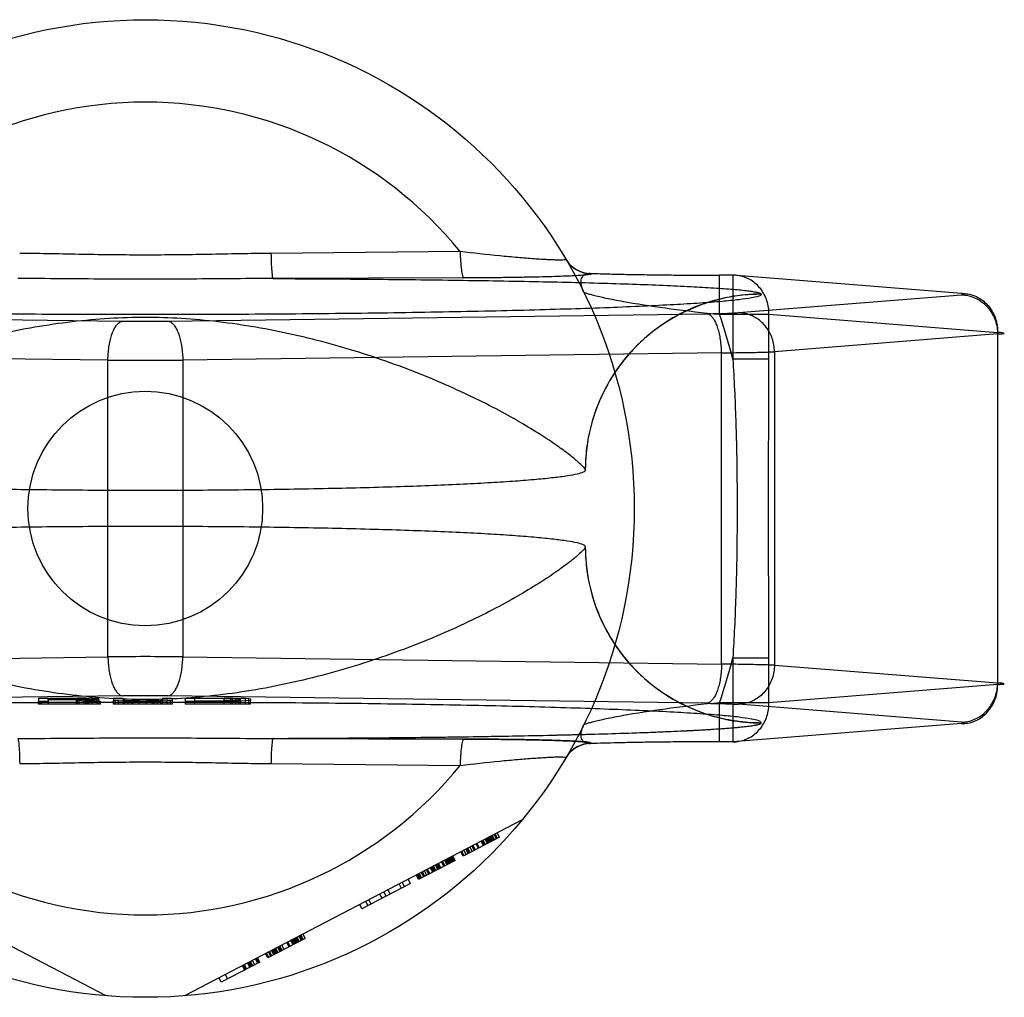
# Model space of a CAD drawing. Header units: millimetres. Extents: x 0 to 297, y 0 to 210.
# Tile 10 of 35: x 106.76 to 108.27, y 85.82 to 87.32. Entities that reach past the tile are written whole.
import ezdxf

# ---------------------------------------------------------------- set-up
doc = ezdxf.new("R2010")
doc.units = ezdxf.units.MM
doc.header["$LTSCALE"] = 16.335
doc.layers.get('0').update_dxf_attribs({"linetype": 'CONTINUOUS'})
doc.layers.add('001-M31079-X02', color=7, linetype='CONTINUOUS')

msp = doc.modelspace()

# ---------------------------------------------------------------- linework, layer by layer
at = {"color": 7, "linetype": 'Continuous'}
msp.add_circle((106.9491, 86.5705), 0.18, dxfattribs=at)
at = {"layer": '001-M31079-X02', "color": 9, "linetype": 'Continuous'}
for p, q in [((107.4321, 86.9648), (107.1419, 86.962)), ((107.6328, 86.9313), (107.6332, 86.9306)), ((107.4376, 86.9243), (107.145, 86.9233)), ((107.8301, 86.8685), (107.8301, 86.9285)), ((107.8504, 86.9285), (107.8301, 86.9285)), ((107.8504, 86.9285), (107.8504, 86.7997)), ((108.2013, 86.9005), (107.8504, 86.9285)), ((107.8589, 86.871), (108.2013, 86.8983)), ((107.8941, 86.8992), (107.8941, 86.8995)), ((106.0881, 86.8694), (106.9147, 86.8581)), ((106.9836, 86.8581), (107.8102, 86.8694)), ((107.8301, 86.8685), (107.9059, 86.8685)), ((107.9059, 86.7997), (107.9059, 86.8685)), ((107.9059, 86.8685), (108.2567, 86.8406)), ((108.2567, 86.8406), (108.2567, 86.3005)), ((108.2567, 86.8383), (107.9143, 86.811)), ((107.9143, 86.811), (107.9143, 86.33)), ((106.8917, 86.7981), (106.0651, 86.8094)), ((106.8917, 86.3429), (106.8917, 86.7981)), ((107.8331, 86.8094), (107.0065, 86.7981)), ((107.0065, 86.7981), (107.0065, 86.3429)), ((107.8331, 86.3316), (107.8331, 86.8094)), ((107.9059, 86.7997), (107.8504, 86.7997)), ((106.0651, 86.3316), (106.8917, 86.3429)), ((107.0065, 86.3429), (107.8331, 86.3316)), ((107.8504, 86.3413), (107.8504, 86.2125)), ((107.8504, 86.3413), (107.9059, 86.3413)), ((107.9059, 86.2725), (107.9059, 86.3413)), ((107.9143, 86.33), (108.2567, 86.3028)), ((108.2567, 86.3005), (107.9059, 86.2725)), ((107.8301, 86.2125), (107.8301, 86.2725)), ((107.9059, 86.2725), (107.8301, 86.2725)), ((107.1419, 86.1791), (107.4321, 86.1763))]:
    msp.add_line(p, q, dxfattribs=at)
at = {"layer": '001-M31079-X02', "color": 6, "linetype": 'Continuous'}
for p, q in [((107.6241, 86.6293), (107.6241, 86.6297)), ((107.6241, 86.5114), (107.6241, 86.5117)), ((106.7853, 86.2705), (106.7853, 86.2745)), ((106.8803, 86.2705), (106.7853, 86.2705)), ((106.8003, 86.2768), (106.8003, 86.279)), ((106.8478, 86.279), (106.8003, 86.279)), ((106.8003, 86.2774), (106.8478, 86.2774)), ((106.8003, 86.2745), (106.8003, 86.2705)), ((106.8428, 86.2768), (106.8428, 86.2705)), ((106.8453, 86.2705), (106.8453, 86.2794)), ((106.8478, 86.2705), (106.8478, 86.279)), ((106.8478, 86.279), (106.8553, 86.2789)), ((106.8553, 86.2775), (106.8478, 86.2774)), ((106.8553, 86.2705), (106.8553, 86.2789)), ((106.8553, 86.2789), (106.8603, 86.2787)), ((106.8603, 86.2777), (106.8553, 86.2775)), ((106.8578, 86.2705), (106.8578, 86.2794)), ((106.8603, 86.2705), (106.8603, 86.2788)), ((106.8603, 86.2787), (106.8628, 86.2783)), ((106.8628, 86.278), (106.8603, 86.2777)), ((106.8628, 86.2705), (106.8628, 86.2783)), ((106.8678, 86.2705), (106.8678, 86.2791)), ((106.8753, 86.2705), (106.8753, 86.2787)), ((106.8778, 86.2705), (106.8778, 86.2779)), ((106.8803, 86.2705), (106.8803, 86.2745)), ((106.9003, 86.2705), (106.9003, 86.2762)), ((106.9903, 86.2705), (106.9003, 86.2705)), ((106.9028, 86.2705), (106.9028, 86.2757)), ((106.9078, 86.2705), (106.9078, 86.2753)), ((106.9153, 86.2705), (106.9153, 86.2762)), ((106.9178, 86.2705), (106.9178, 86.2758)), ((106.9228, 86.2705), (106.9228, 86.2754)), ((106.9278, 86.2705), (106.9278, 86.2748)), ((106.9303, 86.2705), (106.9303, 86.2752)), ((106.9403, 86.2705), (106.9403, 86.2752)), ((106.9503, 86.2705), (106.9503, 86.2752)), ((106.9603, 86.2705), (106.9603, 86.2754)), ((106.9628, 86.2705), (106.9628, 86.2746)), ((106.9678, 86.2705), (106.9678, 86.2755)), ((106.9728, 86.2705), (106.9728, 86.2758)), ((106.9753, 86.2705), (106.9753, 86.2762)), ((106.9828, 86.2705), (106.9828, 86.2753)), ((106.9878, 86.2705), (106.9878, 86.2757)), ((106.9903, 86.2762), (106.9903, 86.2705)), ((107.0103, 86.2745), (107.0103, 86.2705)), ((107.1103, 86.2705), (107.0103, 86.2705)), ((107.0253, 86.2705), (107.0253, 86.2789)), ((107.0703, 86.2789), (107.0253, 86.2789)), ((107.0253, 86.2752), (107.0703, 86.2752)), ((107.0703, 86.2705), (107.0703, 86.2794)), ((107.0703, 86.2789), (107.0803, 86.2788)), ((107.0803, 86.2753), (107.0703, 86.2752)), ((107.0803, 86.2705), (107.0803, 86.2788)), ((107.0803, 86.2788), (107.0878, 86.2786)), ((107.0878, 86.2755), (107.0803, 86.2753)), ((107.0828, 86.2705), (107.0828, 86.2793)), ((107.0878, 86.2705), (107.0878, 86.2787)), ((107.0878, 86.2786), (107.0928, 86.2782)), ((107.0928, 86.2758), (107.0878, 86.2755)), ((107.0928, 86.2705), (107.0928, 86.2792)), ((107.0928, 86.2782), (107.0953, 86.2778)), ((107.0953, 86.2762), (107.0928, 86.2758)), ((107.0953, 86.2705), (107.0953, 86.2778)), ((107.1028, 86.2705), (107.1028, 86.2788)), ((107.1078, 86.2705), (107.1078, 86.2783)), ((107.1103, 86.2705), (107.1103, 86.2762)), ((106.8891, 85.8229), (106.3712, 86.0926)), ((107.5271, 86.0926), (107.0091, 85.8229)), ((107.4879, 86.0637), (107.4844, 86.0704)), ((107.4895, 86.0645), (107.486, 86.0712)), ((107.4926, 86.0661), (107.4891, 86.0728)), ((107.4926, 86.0661), (107.4367, 86.037)), ((107.46, 86.0492), (107.4565, 86.0558)), ((107.4615, 86.05), (107.4581, 86.0566)), ((107.4677, 86.0532), (107.4643, 86.0599)), ((107.4693, 86.054), (107.4658, 86.0607)), ((107.4708, 86.0548), (107.4674, 86.0615)), ((107.4739, 86.0564), (107.4705, 86.0631)), ((107.4755, 86.0572), (107.472, 86.0639)), ((107.477, 86.058), (107.4736, 86.0647)), ((107.4786, 86.0589), (107.4751, 86.0655)), ((107.4801, 86.0597), (107.4767, 86.0663)), ((107.4817, 86.0605), (107.4782, 86.0671)), ((107.4832, 86.0613), (107.4798, 86.0679)), ((107.4813, 86.0687), (107.4848, 86.0621)), ((107.4367, 86.037), (107.4332, 86.0437)), ((107.4382, 86.0378), (107.4348, 86.0445)), ((107.4413, 86.0395), (107.4379, 86.0461)), ((107.4444, 86.0411), (107.441, 86.0477)), ((107.446, 86.0419), (107.4425, 86.0485)), ((107.4475, 86.0427), (107.4441, 86.0493)), ((107.4507, 86.0443), (107.4472, 86.051)), ((107.4538, 86.0459), (107.4503, 86.0526)), ((107.4553, 86.0467), (107.4518, 86.0534)), ((107.4243, 86.0306), (107.3684, 86.0015)), ((107.401, 86.0185), (107.3975, 86.0251)), ((107.4025, 86.0193), (107.3991, 86.0259)), ((107.4072, 86.0217), (107.4037, 86.0283)), ((107.4087, 86.0225), (107.4053, 86.0291)), ((107.4118, 86.0241), (107.4084, 86.0308)), ((107.4134, 86.0249), (107.4099, 86.0316)), ((107.4149, 86.0257), (107.4115, 86.0324)), ((107.4165, 86.0265), (107.413, 86.0332)), ((107.4181, 86.0273), (107.4146, 86.034)), ((107.4196, 86.0282), (107.4161, 86.0348)), ((107.4212, 86.029), (107.4177, 86.0356)), ((107.4192, 86.0364), (107.4227, 86.0298)), ((107.4243, 86.0306), (107.4208, 86.0372)), ((107.3715, 86.0031), (107.368, 86.0098)), ((107.373, 86.0039), (107.3696, 86.0106)), ((107.3761, 86.0055), (107.3727, 86.0122)), ((107.3777, 86.0063), (107.3742, 86.013)), ((107.3808, 86.0079), (107.3773, 86.0146)), ((107.3839, 86.0096), (107.3804, 86.0162)), ((107.3855, 86.0104), (107.382, 86.017)), ((107.3901, 86.0128), (107.3867, 86.0194)), ((107.3917, 86.0136), (107.3882, 86.0203)), ((107.3932, 86.0144), (107.3898, 86.0211)), ((107.3948, 86.0152), (107.3913, 86.0219)), ((107.3979, 86.0168), (107.3944, 86.0235)), ((107.3994, 86.0176), (107.396, 86.0243)), ((107.356, 85.995), (107.2815, 85.9562)), ((107.3432, 85.9968), (107.3467, 85.9902)), ((107.356, 85.995), (107.3525, 86.0017)), ((107.3684, 86.0015), (107.3649, 86.0081)), ((107.3699, 86.0023), (107.3665, 86.0089)), ((107.3187, 85.9756), (107.3152, 85.9823)), ((107.3249, 85.9789), (107.3215, 85.9855)), ((107.342, 85.9877), (107.3385, 85.9944)), ((107.2908, 85.9611), (107.2873, 85.9677)), ((107.2954, 85.9635), (107.292, 85.9702)), ((107.3125, 85.9724), (107.309, 85.979)), ((107.2815, 85.9562), (107.278, 85.9629)), ((107.1945, 85.911), (107.1371, 85.8811)), ((107.1697, 85.8981), (107.1662, 85.9047)), ((107.1712, 85.8989), (107.1678, 85.9055)), ((107.1759, 85.9013), (107.1724, 85.9079)), ((107.1775, 85.9021), (107.174, 85.9087)), ((107.179, 85.9029), (107.1755, 85.9096)), ((107.1806, 85.9037), (107.1771, 85.9104)), ((107.1821, 85.9045), (107.1786, 85.9112)), ((107.1837, 85.9053), (107.1802, 85.912)), ((107.1852, 85.9061), (107.1818, 85.9128)), ((107.1883, 85.9077), (107.1849, 85.9144)), ((107.1864, 85.9152), (107.1899, 85.9086)), ((107.1914, 85.9094), (107.188, 85.916)), ((107.1945, 85.911), (107.1911, 85.9176)), ((107.1418, 85.8835), (107.1383, 85.8902)), ((107.1433, 85.8843), (107.1398, 85.891)), ((107.1464, 85.8859), (107.1429, 85.8926)), ((107.148, 85.8867), (107.1445, 85.8934)), ((107.1495, 85.8875), (107.146, 85.8942)), ((107.1511, 85.8884), (107.1476, 85.895)), ((107.1526, 85.8892), (107.1492, 85.8958)), ((107.1557, 85.8908), (107.1523, 85.8974)), ((107.1573, 85.8916), (107.1538, 85.8982)), ((107.1588, 85.8924), (107.1554, 85.899)), ((107.1619, 85.894), (107.1585, 85.9007)), ((107.1247, 85.8746), (107.0657, 85.8439)), ((107.1107, 85.8673), (107.1072, 85.874)), ((107.1123, 85.8682), (107.1088, 85.8748)), ((107.1138, 85.869), (107.1103, 85.8756)), ((107.1169, 85.8706), (107.1135, 85.8772)), ((107.1216, 85.873), (107.1181, 85.8797)), ((107.1231, 85.8738), (107.1197, 85.8805)), ((107.1247, 85.8746), (107.1212, 85.8813)), ((107.1371, 85.8811), (107.1336, 85.8877)), ((107.1386, 85.8819), (107.1352, 85.8885)), ((107.0979, 85.8692), (107.1014, 85.8625)), ((107.1029, 85.8633), (107.0995, 85.87)), ((107.1045, 85.8641), (107.101, 85.8708)), ((107.1092, 85.8665), (107.1057, 85.8732)), ((107.0657, 85.8439), (107.0622, 85.8506)), ((107.0715, 85.8554), (107.075, 85.8488))]:
    msp.add_line(p, q, dxfattribs=at)
at = {"layer": '001-M31079-X02', "color": 7, "linetype": 'Continuous'}
for p, q in [((106.9147, 86.283), (106.0881, 86.2717)), ((107.8102, 86.2717), (106.9836, 86.283)), ((106.7853, 86.2795), (106.7853, 86.2745)), ((106.7853, 86.2795), (106.8453, 86.2795)), ((106.8003, 86.2745), (106.7853, 86.2745)), ((106.8003, 86.2768), (106.8003, 86.2745)), ((106.8428, 86.2768), (106.8003, 86.2768)), ((106.8428, 86.2768), (106.8628, 86.2745)), ((106.8578, 86.2794), (106.8453, 86.2795)), ((106.8453, 86.2794), (106.8578, 86.2794)), ((106.8678, 86.2791), (106.8578, 86.2794)), ((106.8578, 86.277), (106.8678, 86.2772)), ((106.8678, 86.2771), (106.8578, 86.2771)), ((106.8803, 86.2745), (106.8578, 86.277)), ((106.8803, 86.2745), (106.8628, 86.2745)), ((106.8753, 86.2787), (106.8678, 86.2791)), ((106.8753, 86.2776), (106.8678, 86.2772)), ((106.8778, 86.2783), (106.8753, 86.2787)), ((106.8778, 86.2779), (106.8753, 86.2776)), ((106.8778, 86.2783), (106.8778, 86.2779)), ((106.9003, 86.2795), (106.9003, 86.2762)), ((106.9003, 86.2795), (106.9153, 86.2795)), ((106.9003, 86.2762), (106.9028, 86.2757)), ((106.9078, 86.2753), (106.9028, 86.2757)), ((106.9178, 86.2749), (106.9078, 86.2753)), ((106.9153, 86.2795), (106.9153, 86.2762)), ((106.9178, 86.2758), (106.9153, 86.2762)), ((106.9228, 86.2755), (106.9178, 86.2758)), ((106.9178, 86.2749), (106.9278, 86.2747)), ((106.9278, 86.2748), (106.9178, 86.2748)), ((106.9303, 86.2753), (106.9228, 86.2755)), ((106.9228, 86.2754), (106.9303, 86.2754)), ((106.9278, 86.2747), (106.9403, 86.2745)), ((106.9403, 86.2746), (106.9278, 86.2746)), ((106.9403, 86.2752), (106.9303, 86.2753)), ((106.9303, 86.2752), (106.9403, 86.2752)), ((106.9403, 86.2752), (106.9503, 86.2752)), ((106.9503, 86.2745), (106.9403, 86.2745)), ((106.9603, 86.2753), (106.9503, 86.2752)), ((106.9503, 86.2752), (106.9603, 86.2752)), ((106.9503, 86.2745), (106.9628, 86.2747)), ((106.9628, 86.2746), (106.9503, 86.2746)), ((106.9678, 86.2755), (106.9603, 86.2753)), ((106.9603, 86.2754), (106.9678, 86.2754)), ((106.9628, 86.2747), (106.9728, 86.2749)), ((106.9728, 86.2748), (106.9628, 86.2748)), ((106.9728, 86.2758), (106.9678, 86.2755)), ((106.9753, 86.2762), (106.9728, 86.2758)), ((106.9828, 86.2753), (106.9728, 86.2749)), ((106.9753, 86.2795), (106.9753, 86.2762)), ((106.9753, 86.2795), (106.9903, 86.2795)), ((106.9878, 86.2757), (106.9828, 86.2753)), ((106.9878, 86.2757), (106.9903, 86.2762)), ((106.9903, 86.2795), (106.9903, 86.2762)), ((107.0103, 86.2795), (107.0103, 86.2745)), ((107.0103, 86.2795), (107.0703, 86.2795)), ((107.0703, 86.2745), (107.0103, 86.2745)), ((107.0828, 86.2794), (107.0703, 86.2795)), ((107.0703, 86.2794), (107.0828, 86.2794)), ((107.0703, 86.2745), (107.0828, 86.2747)), ((107.0828, 86.2746), (107.0703, 86.2746)), ((107.0928, 86.2792), (107.0828, 86.2794)), ((107.0828, 86.2793), (107.0928, 86.2793)), ((107.0828, 86.2747), (107.0928, 86.2749)), ((107.0928, 86.2748), (107.0828, 86.2748)), ((107.1028, 86.2788), (107.0928, 86.2792)), ((107.1028, 86.2753), (107.0928, 86.2749)), ((107.1078, 86.2783), (107.1028, 86.2788)), ((107.1078, 86.2757), (107.1028, 86.2753)), ((107.1103, 86.2778), (107.1078, 86.2783)), ((107.1078, 86.2757), (107.1103, 86.2762)), ((107.1103, 86.2778), (107.1103, 86.2762)), ((108.2013, 86.2428), (107.8589, 86.2701)), ((108.2013, 86.2405), (107.8504, 86.2126)), ((107.8941, 86.2415), (107.8941, 86.2419)), ((107.8941, 86.2415), (107.8941, 86.2419)), ((107.145, 86.2178), (107.4376, 86.2168)), ((107.4376, 86.2168), (107.145, 86.2178)), ((107.6332, 86.2104), (107.633, 86.2098)), ((107.8504, 86.2126), (107.8301, 86.2126))]:
    msp.add_line(p, q, dxfattribs=at)
at = {"layer": '001-M31079-X02', "color": 9, "linetype": 'Continuous'}
msp.add_circle((106.9491, 86.5705), 0.75, dxfattribs=at)
for centre, radius, start, end in [((106.9491, 86.5705), 0.6235, 39.2269, 140.7731), ((107.6328, 86.9762), 0.045, 210.6953, 270.0461), ((107.6332, 86.9756), 0.045, 210.6418, 270.05), ((106.9491, 89.4775), 2.6197, 269.2467, 270.7533), ((106.9491, 86.5705), 0.93, 14.2686, 18.6881), ((106.9491, 94.0855), 7.2876, 269.54869, 270.45131), ((106.9491, 79.0556), 7.2876, 89.54869, 90.45131), ((106.9491, 86.5705), 0.93, 341.3119, 345.7314), ((107.6328, 86.1648), 0.045, 89.9539, 149.3056), ((107.6332, 86.1655), 0.045, 89.95, 149.359), ((106.9491, 86.5705), 0.6235, 219.2269, 320.7731)]:
    msp.add_arc(centre, radius, start, end, dxfattribs=at)
at = {"layer": '001-M31079-X02', "color": 7, "linetype": 'Continuous'}
for centre, radius, start, end in [((106.9491, 83.6602), 2.623, 89.2476, 90.7523), ((106.9491, 83.6635), 2.6197, 89.2467, 90.7533)]:
    msp.add_arc(centre, radius, start, end, dxfattribs=at)
at = {"layer": '001-M31079-X02', "color": 9, "linetype": 'Continuous'}
for points, knots in [([(107.1419, 86.962), (107.1097, 86.9617), (107.0455, 86.9602), (106.9491, 86.959), (106.8528, 86.9602), (106.7885, 86.9617), (106.7564, 86.962)], [0, 0, 0, 0, 0.250402, 0.5, 0.749597, 1, 1, 1, 1]), ([(107.1419, 86.962), (107.142, 86.9572), (107.1422, 86.9481), (107.1427, 86.9375), (107.1434, 86.9304), (107.1438, 86.9268), (107.1443, 86.9246), (107.1447, 86.9234), (107.145, 86.9233)], [0, 0, 0, 0, 0.368465, 0.696111, 0.822296, 0.915751, 0.973941, 1, 1, 1, 1]), ([(107.5945, 86.9527), (107.5946, 86.9525), (107.5932, 86.9518), (107.5913, 86.9519), (107.587, 86.9516), (107.5816, 86.9517), (107.5744, 86.9519), (107.5659, 86.9523), (107.556, 86.9528), (107.5408, 86.9538), (107.5196, 86.9555), (107.4818, 86.9591), (107.4523, 86.9623), (107.4321, 86.9648)], [0, 0, 0, 0, 0.004516, 0.01864, 0.043144, 0.077653, 0.1216, 0.174235, 0.234742, 0.302251, 0.454816, 0.625429, 1, 1, 1, 1]), ([(107.4321, 86.9648), (107.4322, 86.9598), (107.4325, 86.9503), (107.4336, 86.9379), (107.435, 86.9295), (107.4363, 86.9255), (107.4371, 86.9244), (107.4376, 86.9243)], [0, 0, 0, 0, 0.362878, 0.688732, 0.9087, 0.968755, 1, 1, 1, 1]), ([(107.6214, 86.903), (107.6199, 86.9062), (107.6176, 86.9122), (107.6173, 86.921), (107.6202, 86.9279), (107.6261, 86.9315), (107.6306, 86.9315), (107.6328, 86.9313)], [0, 0, 0, 0, 0.27099, 0.493102, 0.667777, 0.824098, 1, 1, 1, 1]), ([(107.6328, 86.9313), (107.6403, 86.931), (107.6561, 86.9305), (107.6811, 86.9299), (107.7084, 86.9294), (107.7375, 86.929), (107.7678, 86.9287), (107.7988, 86.9285), (107.8197, 86.9285), (107.8301, 86.9285)], [0, 0, 0, 0, 0.11337, 0.240887, 0.380096, 0.528444, 0.683089, 0.841296, 1, 1, 1, 1]), ([(107.145, 86.9233), (107.1005, 86.9233), (107.0144, 86.9223), (106.8838, 86.9223), (106.7978, 86.9233), (106.7533, 86.9233)], [0, 0, 0, 0, 0.341257, 0.658748, 1, 1, 1, 1]), ([(107.145, 86.9233), (107.1903, 86.9231), (107.2797, 86.9226), (107.4108, 86.9212), (107.5344, 86.9192), (107.6311, 86.917), (107.7015, 86.9147), (107.7477, 86.913), (107.7886, 86.911), (107.8235, 86.909), (107.8486, 86.9072), (107.8652, 86.9056), (107.8749, 86.9044), (107.8826, 86.9033), (107.8884, 86.9021), (107.8919, 86.9011), (107.8939, 86.9001), (107.8941, 86.8995)], [0, 0, 0, 0, 0.181178, 0.357361, 0.524058, 0.675648, 0.743807, 0.805747, 0.8606, 0.907512, 0.945637, 0.961149, 0.97416, 0.984582, 0.992353, 0.997444, 1, 1, 1, 1]), ([(107.6332, 86.9306), (107.6341, 86.9293), (107.6266, 86.9294), (107.6219, 86.9283), (107.6117, 86.9278), (107.6001, 86.9271), (107.5851, 86.9266), (107.5675, 86.926), (107.5471, 86.9255), (107.5237, 86.9251), (107.4975, 86.9247), (107.4685, 86.9244), (107.4482, 86.9243), (107.4376, 86.9243)], [0, 0, 0, 0, 0.02457, 0.057729, 0.104982, 0.166344, 0.241951, 0.331914, 0.436318, 0.555329, 0.689105, 0.837622, 1, 1, 1, 1]), ([(107.9059, 86.8685), (107.9059, 86.872), (107.9054, 86.879), (107.903, 86.8892), (107.899, 86.8988), (107.8934, 86.9075), (107.8865, 86.9149), (107.8786, 86.9209), (107.8697, 86.9254), (107.8602, 86.928), (107.8537, 86.9285), (107.8504, 86.9285)], [0, 0, 0, 0, 0.115548, 0.230792, 0.344911, 0.457252, 0.568031, 0.677491, 0.785649, 0.893024, 1, 1, 1, 1]), ([(107.6214, 86.903), (107.6217, 86.9025), (107.6238, 86.9017), (107.6274, 86.9002), (107.6335, 86.8986), (107.6414, 86.8966), (107.6511, 86.8944), (107.6671, 86.8911), (107.7019, 86.8847), (107.7579, 86.8763), (107.8051, 86.871), (107.8301, 86.8685)], [0, 0, 0, 0, 0.009066, 0.028397, 0.057799, 0.096568, 0.143882, 0.198874, 0.328449, 0.644516, 1, 1, 1, 1]), ([(107.8941, 86.8992), (107.8942, 86.8976), (107.8871, 86.8953), (107.8772, 86.8931), (107.8574, 86.8904), (107.8316, 86.8879), (107.7982, 86.8854), (107.7582, 86.883), (107.7115, 86.8807), (107.6588, 86.8785), (107.6003, 86.8765), (107.5366, 86.8747), (107.4682, 86.8731), (107.3956, 86.8716), (107.3195, 86.8704), (107.2403, 86.8695), (107.1588, 86.8687), (107.0756, 86.8682), (106.9914, 86.868), (106.9069, 86.868), (106.8227, 86.8682), (106.7395, 86.8687), (106.658, 86.8695), (106.5788, 86.8704), (106.5026, 86.8716), (106.43, 86.8731), (106.3616, 86.8747), (106.2979, 86.8765), (106.2395, 86.8785), (106.1867, 86.8807), (106.1401, 86.883), (106.1001, 86.8854), (106.0667, 86.8879), (106.0409, 86.8904), (106.0211, 86.8931), (106.0111, 86.8953), (106.0041, 86.8976), (106.0041, 86.8992)], [0, 0, 0, 0, 0.002493, 0.008682, 0.018754, 0.032668, 0.050325, 0.07159, 0.096294, 0.12424, 0.155205, 0.188938, 0.22517, 0.263609, 0.303947, 0.345858, 0.389007, 0.433046, 0.477624, 0.52238, 0.566958, 0.610997, 0.654146, 0.696057, 0.736395, 0.774834, 0.811065, 0.844799, 0.875763, 0.903709, 0.928414, 0.949678, 0.967336, 0.981249, 0.991321, 0.99751, 1, 1, 1, 1]), ([(107.8941, 86.8995), (107.8777, 86.8995), (107.844, 86.8964), (107.7939, 86.8821), (107.7455, 86.8572), (107.7023, 86.8223), (107.6671, 86.7792), (107.6419, 86.7307), (107.6273, 86.6803), (107.6241, 86.6462), (107.6241, 86.6297)], [0, 0, 0, 0, 0.115883, 0.238876, 0.367183, 0.498434, 0.629909, 0.758865, 0.88286, 1, 1, 1, 1]), ([(107.8941, 86.8992), (107.8834, 86.8992), (107.8617, 86.8979), (107.8298, 86.8921), (107.7993, 86.8826), (107.7703, 86.8698), (107.743, 86.8537), (107.7175, 86.8343), (107.6943, 86.8118), (107.6736, 86.7863), (107.6561, 86.7583), (107.642, 86.728), (107.6317, 86.696), (107.6254, 86.6629), (107.6241, 86.6404), (107.6241, 86.6293)], [0, 0, 0, 0, 0.0763, 0.153503, 0.228562, 0.30215, 0.377279, 0.452453, 0.528555, 0.605385, 0.683975, 0.761952, 0.841026, 0.921748, 1, 1, 1, 1]), ([(108.2013, 86.9005), (108.2045, 86.9006), (108.211, 86.9), (108.2205, 86.8974), (108.2294, 86.893), (108.2374, 86.887), (108.2443, 86.8795), (108.2498, 86.8709), (108.2538, 86.8613), (108.2563, 86.8511), (108.2567, 86.8441), (108.2567, 86.8406)], [0, 0, 0, 0, 0.107071, 0.214436, 0.322617, 0.432029, 0.542926, 0.655374, 0.769251, 0.884267, 1, 1, 1, 1]), ([(108.2013, 86.8983), (108.2027, 86.8984), (108.2085, 86.8981), (108.2028, 86.9004), (108.2013, 86.9005)], [0, 0, 0, 0, 0.480825, 1, 1, 1, 1]), ([(108.2013, 86.8983), (108.2045, 86.8982), (108.2109, 86.8975), (108.2202, 86.8947), (108.229, 86.8902), (108.2369, 86.8841), (108.2437, 86.8767), (108.2493, 86.8682), (108.2534, 86.8587), (108.256, 86.8487), (108.2567, 86.8417), (108.2567, 86.8383)], [0, 0, 0, 0, 0.106484, 0.213746, 0.322191, 0.432075, 0.543475, 0.656289, 0.770256, 0.884983, 1, 1, 1, 1]), ([(107.8102, 86.8694), (107.8143, 86.8694), (107.8223, 86.8696), (107.8337, 86.8698), (107.8436, 86.8701), (107.8519, 86.8705), (107.8568, 86.8708), (107.8589, 86.871)], [0, 0, 0, 0, 0.25668, 0.492149, 0.698248, 0.869187, 1, 1, 1, 1]), ([(107.9143, 86.811), (107.9143, 86.8144), (107.9137, 86.8213), (107.9111, 86.8312), (107.9072, 86.8404), (107.9018, 86.8488), (107.8951, 86.8563), (107.8872, 86.8625), (107.8784, 86.8672), (107.8688, 86.8702), (107.8622, 86.8709), (107.8589, 86.871)], [0, 0, 0, 0, 0.114278, 0.227862, 0.337251, 0.447769, 0.558103, 0.669208, 0.779366, 0.89094, 1, 1, 1, 1]), ([(107.6241, 86.6297), (107.6237, 86.6313), (107.6197, 86.6354), (107.612, 86.6431), (107.5983, 86.6541), (107.5793, 86.6681), (107.5541, 86.6848), (107.5229, 86.7038), (107.4858, 86.7243), (107.4432, 86.7455), (107.3959, 86.7668), (107.3446, 86.7873), (107.2904, 86.8063), (107.2341, 86.8232), (107.1768, 86.8376), (107.119, 86.849), (107.0616, 86.8574), (107.005, 86.8625), (106.9491, 86.8643), (106.8932, 86.8625), (106.8366, 86.8574), (106.7792, 86.849), (106.7215, 86.8376), (106.6641, 86.8232), (106.6079, 86.8063), (106.5537, 86.7873), (106.5024, 86.7668), (106.4551, 86.7455), (106.4125, 86.7243), (106.3754, 86.7038), (106.3442, 86.6848), (106.319, 86.6681), (106.2999, 86.6541), (106.2863, 86.6431), (106.2786, 86.6354), (106.2746, 86.6313), (106.2742, 86.6297)], [0, 0, 0, 0, 0.003555, 0.011107, 0.022959, 0.039262, 0.060042, 0.085221, 0.114497, 0.147384, 0.18326, 0.221413, 0.261105, 0.301644, 0.342428, 0.382958, 0.422872, 0.461919, 0.5, 0.538082, 0.577129, 0.617043, 0.657573, 0.698356, 0.738896, 0.778588, 0.81674, 0.852617, 0.885504, 0.914779, 0.939958, 0.960738, 0.977042, 0.988893, 0.996445, 1, 1, 1, 1]), ([(106.8917, 86.7981), (106.8918, 86.8015), (106.8921, 86.8083), (106.8932, 86.8181), (106.8949, 86.8274), (106.8971, 86.8358), (106.8999, 86.8432), (106.9031, 86.8492), (106.9066, 86.8539), (106.9104, 86.857), (106.9133, 86.858), (106.9147, 86.8581)], [0, 0, 0, 0, 0.150719, 0.297804, 0.437667, 0.567042, 0.683197, 0.784188, 0.869292, 0.939752, 1, 1, 1, 1]), ([(106.9836, 86.8581), (106.9849, 86.858), (106.9878, 86.857), (106.9917, 86.8539), (106.9952, 86.8492), (106.9984, 86.8432), (107.0011, 86.8358), (107.0034, 86.8274), (107.0051, 86.8181), (107.0062, 86.8083), (107.0065, 86.8015), (107.0065, 86.7981)], [0, 0, 0, 0, 0.060245, 0.130705, 0.215808, 0.3168, 0.432955, 0.562331, 0.702194, 0.849281, 1, 1, 1, 1]), ([(107.8331, 86.8094), (107.8331, 86.8128), (107.8328, 86.8196), (107.8317, 86.8294), (107.83, 86.8387), (107.8277, 86.8471), (107.825, 86.8545), (107.8218, 86.8605), (107.8183, 86.8652), (107.8144, 86.8683), (107.8115, 86.8693), (107.8102, 86.8694)], [0, 0, 0, 0, 0.150718, 0.297804, 0.437666, 0.567042, 0.683196, 0.784188, 0.869292, 0.939752, 1, 1, 1, 1]), ([(108.2567, 86.8383), (108.2588, 86.8384), (108.2612, 86.8387), (108.269, 86.8388), (108.2613, 86.8408), (108.2588, 86.8405), (108.2567, 86.8406)], [0, 0, 0, 0, 0.308454, 0.496297, 0.691701, 1, 1, 1, 1]), ([(107.8331, 86.8094), (107.839, 86.8095), (107.8503, 86.8096), (107.8665, 86.8098), (107.8812, 86.81), (107.8941, 86.8103), (107.9049, 86.8106), (107.9114, 86.8109), (107.9143, 86.811)], [0, 0, 0, 0, 0.216747, 0.417772, 0.599472, 0.758798, 0.893087, 1, 1, 1, 1]), ([(107.8504, 86.7997), (107.8524, 86.7685), (107.8552, 86.707), (107.8571, 86.6157), (107.8571, 86.5254), (107.8552, 86.4341), (107.8524, 86.3726), (107.8504, 86.3413)], [0, 0, 0, 0, 0.204736, 0.40264, 0.597353, 0.795252, 1, 1, 1, 1]), ([(107.9059, 86.3413), (107.9059, 86.3796), (107.9054, 86.456), (107.905, 86.5705), (107.9054, 86.6851), (107.9059, 86.7615), (107.9059, 86.7997)], [0, 0, 0, 0, 0.250466, 0.5, 0.749534, 1, 1, 1, 1]), ([(107.6241, 86.5114), (107.6237, 86.5097), (107.6197, 86.5056), (107.612, 86.4979), (107.5983, 86.487), (107.5793, 86.473), (107.5541, 86.4562), (107.5229, 86.4373), (107.4858, 86.4168), (107.4432, 86.3955), (107.3959, 86.3742), (107.3446, 86.3538), (107.2904, 86.3348), (107.2342, 86.3179), (107.1768, 86.3035), (107.1191, 86.292), (107.0617, 86.2837), (107.0051, 86.2786), (106.9491, 86.2768), (106.8932, 86.2786), (106.8366, 86.2837), (106.7792, 86.292), (106.7215, 86.3035), (106.6641, 86.3179), (106.6079, 86.3348), (106.5536, 86.3538), (106.5024, 86.3742), (106.4551, 86.3955), (106.4125, 86.4168), (106.3754, 86.4373), (106.3442, 86.4562), (106.319, 86.473), (106.2999, 86.487), (106.2863, 86.4979), (106.2786, 86.5056), (106.2746, 86.5097), (106.2742, 86.5114)], [0, 0, 0, 0, 0.003556, 0.01111, 0.022961, 0.039265, 0.060043, 0.08522, 0.114493, 0.147377, 0.183251, 0.221401, 0.261091, 0.301628, 0.342411, 0.38294, 0.422856, 0.461909, 0.5, 0.538091, 0.577144, 0.61706, 0.657589, 0.698372, 0.738909, 0.7786, 0.816749, 0.852623, 0.885507, 0.91478, 0.939957, 0.960735, 0.977039, 0.98889, 0.996444, 1, 1, 1, 1]), ([(107.6241, 86.5117), (107.6241, 86.501), (107.6254, 86.4793), (107.6312, 86.4475), (107.6406, 86.417), (107.6534, 86.388), (107.6696, 86.3607), (107.689, 86.3352), (107.7115, 86.312), (107.737, 86.2914), (107.7651, 86.2739), (107.7954, 86.2598), (107.8275, 86.2495), (107.8606, 86.2433), (107.8831, 86.2419), (107.8941, 86.2419)], [0, 0, 0, 0, 0.076158, 0.153158, 0.228334, 0.301941, 0.37695, 0.452289, 0.528431, 0.605124, 0.6839, 0.761958, 0.840937, 0.921804, 1, 1, 1, 1]), ([(107.6241, 86.5114), (107.6241, 86.4949), (107.6273, 86.4608), (107.6419, 86.4103), (107.6671, 86.3619), (107.7023, 86.3188), (107.7455, 86.2839), (107.7939, 86.259), (107.844, 86.2446), (107.8777, 86.2415), (107.8941, 86.2415)], [0, 0, 0, 0, 0.11714, 0.241135, 0.370091, 0.501566, 0.632817, 0.761124, 0.884117, 1, 1, 1, 1]), ([(106.8917, 86.3429), (106.8918, 86.3395), (106.8921, 86.3328), (106.8932, 86.323), (106.8949, 86.3137), (106.8971, 86.3053), (106.8999, 86.2979), (106.9031, 86.2918), (106.9066, 86.2872), (106.9104, 86.284), (106.9133, 86.2831), (106.9147, 86.283)], [0, 0, 0, 0, 0.150717, 0.297802, 0.437664, 0.56704, 0.683194, 0.784186, 0.869291, 0.939752, 1, 1, 1, 1]), ([(106.9836, 86.283), (106.9849, 86.2831), (106.9878, 86.284), (106.9916, 86.2871), (106.995, 86.2915), (106.9982, 86.2974), (107.0009, 86.3046), (107.0033, 86.313), (107.005, 86.3224), (107.0062, 86.3325), (107.0065, 86.3395), (107.0065, 86.3429)], [0, 0, 0, 0, 0.059848, 0.129478, 0.21067, 0.30855, 0.422325, 0.551959, 0.693198, 0.845764, 1, 1, 1, 1]), ([(107.8331, 86.3316), (107.8331, 86.3282), (107.8328, 86.3215), (107.8317, 86.3117), (107.83, 86.3024), (107.8277, 86.294), (107.825, 86.2866), (107.8218, 86.2805), (107.8183, 86.2759), (107.8144, 86.2727), (107.8115, 86.2718), (107.8102, 86.2717)], [0, 0, 0, 0, 0.150717, 0.297802, 0.437664, 0.56704, 0.683194, 0.784186, 0.869291, 0.939752, 1, 1, 1, 1]), ([(107.9143, 86.33), (107.9114, 86.3302), (107.9049, 86.3304), (107.8941, 86.3307), (107.8812, 86.331), (107.8665, 86.3313), (107.8503, 86.3315), (107.839, 86.3316), (107.8331, 86.3316)], [0, 0, 0, 0, 0.106969, 0.24139, 0.400755, 0.582395, 0.783355, 1, 1, 1, 1]), ([(107.9143, 86.33), (107.9143, 86.3266), (107.9136, 86.3197), (107.9111, 86.3096), (107.9069, 86.3002), (107.9014, 86.2916), (107.8945, 86.2842), (107.8866, 86.2781), (107.8778, 86.2736), (107.8685, 86.2708), (107.8621, 86.2701), (107.8589, 86.2701)], [0, 0, 0, 0, 0.115018, 0.229746, 0.343713, 0.456528, 0.567928, 0.677812, 0.786256, 0.893517, 1, 1, 1, 1]), ([(108.2013, 86.2428), (108.2045, 86.2428), (108.2109, 86.2435), (108.2202, 86.2463), (108.229, 86.2509), (108.2369, 86.2569), (108.2437, 86.2643), (108.2493, 86.2729), (108.2534, 86.2823), (108.256, 86.2924), (108.2567, 86.2993), (108.2567, 86.3028)], [0, 0, 0, 0, 0.106478, 0.213739, 0.322185, 0.432069, 0.54347, 0.656285, 0.770253, 0.884982, 1, 1, 1, 1]), ([(108.2013, 86.2405), (108.2045, 86.2405), (108.211, 86.241), (108.2203, 86.2436), (108.2289, 86.2478), (108.2368, 86.2536), (108.2437, 86.2609), (108.2494, 86.2695), (108.2537, 86.2792), (108.2562, 86.2896), (108.2567, 86.2969), (108.2567, 86.3005)], [0, 0, 0, 0, 0.106359, 0.212591, 0.316219, 0.423151, 0.53269, 0.646153, 0.761699, 0.881375, 1, 1, 1, 1]), ([(108.2567, 86.3005), (108.2588, 86.3006), (108.2612, 86.3009), (108.269, 86.301), (108.2613, 86.303), (108.2588, 86.3027), (108.2567, 86.3028)], [0, 0, 0, 0, 0.308454, 0.496297, 0.691701, 1, 1, 1, 1]), ([(107.8301, 86.2725), (107.8051, 86.2701), (107.7579, 86.2647), (107.7019, 86.2564), (107.6671, 86.2499), (107.6511, 86.2466), (107.6414, 86.2444), (107.6335, 86.2425), (107.6274, 86.2408), (107.6238, 86.2394), (107.6217, 86.2386), (107.6214, 86.238)], [0, 0, 0, 0, 0.355482, 0.671549, 0.801125, 0.856117, 0.903432, 0.942201, 0.971603, 0.990934, 1, 1, 1, 1]), ([(107.8504, 86.2126), (107.8537, 86.2125), (107.8602, 86.2131), (107.8696, 86.2157), (107.8785, 86.2201), (107.8865, 86.2261), (107.8934, 86.2336), (107.899, 86.2422), (107.903, 86.2518), (107.9054, 86.262), (107.9059, 86.269), (107.9059, 86.2725)], [0, 0, 0, 0, 0.105867, 0.213506, 0.322247, 0.431686, 0.542546, 0.655169, 0.769173, 0.884293, 1, 1, 1, 1]), ([(107.6328, 86.2098), (107.6306, 86.2095), (107.6261, 86.2096), (107.6202, 86.2131), (107.6173, 86.2201), (107.6176, 86.2288), (107.6199, 86.2349), (107.6214, 86.238)], [0, 0, 0, 0, 0.175939, 0.33226, 0.506926, 0.729017, 1, 1, 1, 1]), ([(106.7533, 86.2178), (106.7979, 86.2177), (106.8838, 86.2187), (107.0144, 86.2187), (107.1004, 86.2177), (107.145, 86.2178)], [0, 0, 0, 0, 0.341795, 0.658236, 1, 1, 1, 1]), ([(106.7533, 86.2178), (106.7536, 86.2176), (106.7539, 86.2164), (106.7544, 86.2143), (106.7549, 86.2107), (106.7555, 86.2037), (106.7561, 86.193), (106.7563, 86.1839), (106.7564, 86.1791)], [0, 0, 0, 0, 0.025787, 0.083395, 0.176138, 0.301743, 0.629474, 1, 1, 1, 1]), ([(107.145, 86.2178), (107.1447, 86.2176), (107.1443, 86.2164), (107.1438, 86.2143), (107.1434, 86.2106), (107.1427, 86.2036), (107.1422, 86.1929), (107.142, 86.1839), (107.1419, 86.1791)], [0, 0, 0, 0, 0.026059, 0.084249, 0.177704, 0.303889, 0.631535, 1, 1, 1, 1]), ([(107.4376, 86.2168), (107.4371, 86.2167), (107.4363, 86.2155), (107.435, 86.2116), (107.4336, 86.2032), (107.4325, 86.1908), (107.4322, 86.1813), (107.4321, 86.1763)], [0, 0, 0, 0, 0.031245, 0.0913, 0.311268, 0.637121, 1, 1, 1, 1]), ([(106.7564, 86.1791), (106.7885, 86.1794), (106.8528, 86.1808), (106.9491, 86.1821), (107.0455, 86.1808), (107.1097, 86.1794), (107.1419, 86.1791)], [0, 0, 0, 0, 0.250402, 0.5, 0.749597, 1, 1, 1, 1]), ([(107.4321, 86.1763), (107.4523, 86.1787), (107.4818, 86.182), (107.5196, 86.1855), (107.5408, 86.1872), (107.556, 86.1882), (107.5659, 86.1888), (107.5744, 86.1892), (107.5816, 86.1894), (107.587, 86.1895), (107.5913, 86.1891), (107.5932, 86.1893), (107.5946, 86.1886), (107.5945, 86.1884)], [0, 0, 0, 0, 0.374572, 0.545185, 0.69775, 0.765258, 0.825765, 0.8784, 0.922348, 0.956856, 0.98136, 0.995484, 1, 1, 1, 1])]:
    msp.add_open_spline(points, degree=3, knots=knots, dxfattribs=at)
at = {"layer": '001-M31079-X02', "color": 6, "linetype": 'Continuous'}
for points, knots in [([(107.6241, 86.6293), (107.6241, 86.6279), (107.619, 86.6251), (107.6104, 86.6229), (107.5947, 86.62), (107.5739, 86.6174), (107.5472, 86.6147), (107.5152, 86.6122), (107.478, 86.6099), (107.436, 86.6076), (107.3897, 86.6056), (107.3393, 86.6038), (107.2855, 86.6022), (107.2285, 86.6009), (107.1691, 86.5998), (107.1077, 86.599), (107.0448, 86.5984), (106.9811, 86.5981), (106.9171, 86.5981), (106.8534, 86.5984), (106.7906, 86.599), (106.7292, 86.5998), (106.6697, 86.6009), (106.6128, 86.6022), (106.5589, 86.6038), (106.5086, 86.6056), (106.4622, 86.6076), (106.4203, 86.6099), (106.3831, 86.6122), (106.3511, 86.6147), (106.3243, 86.6174), (106.3035, 86.62), (106.2879, 86.6229), (106.2793, 86.6251), (106.2741, 86.6279), (106.2741, 86.6293)], [0, 0, 0, 0, 0.003145, 0.010238, 0.021627, 0.037284, 0.057093, 0.080886, 0.108455, 0.139552, 0.173898, 0.211182, 0.25107, 0.2932, 0.337192, 0.382651, 0.429166, 0.476318, 0.523684, 0.570837, 0.617352, 0.662811, 0.706803, 0.748933, 0.78882, 0.826104, 0.86045, 0.891547, 0.919115, 0.942908, 0.962717, 0.978373, 0.989762, 0.996855, 1, 1, 1, 1]), ([(107.6241, 86.5117), (107.6241, 86.5132), (107.619, 86.5159), (107.6104, 86.5181), (107.5947, 86.521), (107.5739, 86.5236), (107.5472, 86.5263), (107.5152, 86.5288), (107.478, 86.5312), (107.436, 86.5334), (107.3897, 86.5354), (107.3393, 86.5372), (107.2855, 86.5388), (107.2285, 86.5402), (107.1691, 86.5413), (107.1077, 86.5421), (107.0448, 86.5427), (106.9811, 86.5429), (106.9171, 86.5429), (106.8534, 86.5427), (106.7906, 86.5421), (106.7292, 86.5413), (106.6697, 86.5402), (106.6128, 86.5388), (106.5589, 86.5372), (106.5086, 86.5354), (106.4622, 86.5334), (106.4203, 86.5312), (106.3831, 86.5288), (106.3511, 86.5263), (106.3243, 86.5236), (106.3035, 86.521), (106.2879, 86.5181), (106.2793, 86.5159), (106.2741, 86.5132), (106.2741, 86.5117)], [0, 0, 0, 0, 0.003145, 0.010239, 0.021627, 0.037284, 0.057093, 0.080887, 0.108456, 0.139553, 0.173899, 0.211184, 0.251071, 0.2932, 0.337193, 0.382651, 0.429165, 0.476318, 0.523683, 0.570836, 0.61735, 0.662808, 0.706801, 0.74893, 0.788817, 0.826102, 0.860448, 0.891545, 0.919113, 0.942907, 0.962716, 0.978373, 0.989762, 0.996855, 1, 1, 1, 1])]:
    msp.add_open_spline(points, degree=3, knots=knots, dxfattribs=at)
at = {"layer": '001-M31079-X02', "color": 7, "linetype": 'Continuous'}
for points, knots in [([(107.8941, 86.2419), (107.893, 86.2431), (107.8885, 86.2462), (107.8763, 86.2477), (107.8578, 86.2508), (107.8315, 86.2531), (107.7983, 86.2557), (107.7582, 86.2581), (107.7116, 86.2604), (107.6588, 86.2625), (107.6004, 86.2645), (107.5367, 86.2664), (107.4683, 86.268), (107.3957, 86.2694), (107.3195, 86.2706), (107.2403, 86.2716), (107.1588, 86.2723), (107.0757, 86.2728), (106.9915, 86.2731), (106.9069, 86.2731), (106.8227, 86.2728), (106.7395, 86.2723), (106.658, 86.2716), (106.5789, 86.2706), (106.5027, 86.2694), (106.4301, 86.268), (106.3617, 86.2664), (106.298, 86.2645), (106.2395, 86.2625), (106.1868, 86.2604), (106.1402, 86.2581), (106.1, 86.2557), (106.0668, 86.2531), (106.0405, 86.2508), (106.0219, 86.2477), (106.0098, 86.2462), (106.0053, 86.2431), (106.0041, 86.2419)], [0, 0, 0, 0, 0.002494, 0.008682, 0.018753, 0.032665, 0.05032, 0.071583, 0.096285, 0.124228, 0.155189, 0.18892, 0.225149, 0.263585, 0.30392, 0.34583, 0.388977, 0.433016, 0.477593, 0.52235, 0.566928, 0.610968, 0.654118, 0.696031, 0.73637, 0.774811, 0.811045, 0.844781, 0.875747, 0.903695, 0.928401, 0.949668, 0.967327, 0.981242, 0.991315, 0.997506, 1, 1, 1, 1]), ([(107.8941, 86.2419), (107.893, 86.2431), (107.8885, 86.2462), (107.8763, 86.2477), (107.8578, 86.2508), (107.8315, 86.2531), (107.7983, 86.2557), (107.7581, 86.2581), (107.7115, 86.2604), (107.6588, 86.2625), (107.6003, 86.2645), (107.5366, 86.2664), (107.4682, 86.268), (107.3956, 86.2694), (107.3195, 86.2706), (107.2403, 86.2716), (107.1588, 86.2723), (107.0756, 86.2728), (106.9914, 86.2731), (106.9069, 86.2731), (106.8227, 86.2728), (106.7395, 86.2723), (106.658, 86.2716), (106.5788, 86.2706), (106.5026, 86.2694), (106.43, 86.268), (106.3616, 86.2664), (106.2979, 86.2645), (106.2395, 86.2625), (106.1867, 86.2604), (106.1401, 86.2581), (106.1, 86.2557), (106.0668, 86.2531), (106.0405, 86.2508), (106.0219, 86.2477), (106.0097, 86.2462), (106.0053, 86.2431), (106.0041, 86.2419)], [0, 0, 0, 0, 0.002493, 0.008682, 0.018754, 0.032668, 0.050325, 0.07159, 0.096294, 0.124241, 0.155205, 0.188938, 0.22517, 0.263609, 0.303947, 0.345858, 0.389007, 0.433047, 0.477624, 0.522381, 0.566958, 0.610998, 0.654146, 0.696058, 0.736395, 0.774834, 0.811066, 0.844799, 0.875764, 0.90371, 0.928414, 0.949679, 0.967336, 0.98125, 0.991322, 0.99751, 1, 1, 1, 1]), ([(107.8102, 86.2717), (107.8143, 86.2716), (107.8223, 86.2715), (107.8337, 86.2712), (107.8436, 86.2709), (107.8519, 86.2705), (107.8568, 86.2702), (107.8589, 86.2701)], [0, 0, 0, 0, 0.25668, 0.492149, 0.698248, 0.869187, 1, 1, 1, 1]), ([(107.145, 86.2178), (107.1903, 86.2179), (107.2797, 86.2184), (107.4108, 86.2198), (107.5344, 86.2218), (107.6311, 86.2241), (107.7015, 86.2263), (107.7477, 86.2281), (107.7886, 86.23), (107.8235, 86.232), (107.8486, 86.2339), (107.8652, 86.2355), (107.8749, 86.2366), (107.8826, 86.2378), (107.8884, 86.2389), (107.8919, 86.24), (107.8939, 86.2409), (107.8941, 86.2415)], [0, 0, 0, 0, 0.181178, 0.357361, 0.524058, 0.675648, 0.743807, 0.805747, 0.8606, 0.907512, 0.945637, 0.961149, 0.97416, 0.984582, 0.992353, 0.997444, 1, 1, 1, 1]), ([(107.145, 86.2178), (107.1766, 86.2179), (107.2362, 86.2182), (107.3214, 86.2189), (107.3987, 86.2197), (107.4697, 86.2208), (107.5352, 86.2219), (107.5955, 86.2233), (107.6505, 86.2247), (107.7002, 86.2263), (107.7445, 86.228), (107.7831, 86.2297), (107.816, 86.2316), (107.843, 86.2335), (107.8643, 86.2352), (107.8793, 86.2374), (107.889, 86.2386), (107.893, 86.2407), (107.8941, 86.2415)], [0, 0, 0, 0, 0.126077, 0.238306, 0.340699, 0.435145, 0.522382, 0.60271, 0.676124, 0.742516, 0.801605, 0.853209, 0.897132, 0.933342, 0.961645, 0.982027, 0.994648, 1, 1, 1, 1]), ([(108.2013, 86.2428), (108.2027, 86.2427), (108.2085, 86.243), (108.2028, 86.2406), (108.2013, 86.2405)], [0, 0, 0, 0, 0.481064, 1, 1, 1, 1]), ([(108.2013, 86.2428), (108.2027, 86.2427), (108.2085, 86.243), (108.2028, 86.2406), (108.2013, 86.2405)], [0, 0, 0, 0, 0.480825, 1, 1, 1, 1]), ([(107.4376, 86.2168), (107.4482, 86.2167), (107.4686, 86.2166), (107.4976, 86.2163), (107.5238, 86.216), (107.547, 86.2155), (107.5674, 86.215), (107.585, 86.2145), (107.5998, 86.2139), (107.6119, 86.2133), (107.6211, 86.2126), (107.628, 86.2121), (107.6317, 86.2111), (107.6332, 86.2104)], [0, 0, 0, 0, 0.163413, 0.311552, 0.444773, 0.5634, 0.667562, 0.75738, 0.83297, 0.894397, 0.94172, 0.975, 1, 1, 1, 1]), ([(107.6332, 86.2104), (107.6317, 86.2111), (107.6281, 86.2121), (107.6212, 86.2126), (107.612, 86.2133), (107.6, 86.2139), (107.5851, 86.2145), (107.5675, 86.215), (107.5471, 86.2155), (107.5237, 86.216), (107.4975, 86.2163), (107.4685, 86.2166), (107.4482, 86.2167), (107.4376, 86.2168)], [0, 0, 0, 0, 0.02457, 0.057729, 0.104982, 0.166344, 0.241952, 0.331915, 0.436318, 0.555329, 0.689105, 0.837623, 1, 1, 1, 1]), ([(107.8301, 86.2126), (107.821, 86.2126), (107.8027, 86.2125), (107.7754, 86.2124), (107.7485, 86.2122), (107.7224, 86.2119), (107.6975, 86.2114), (107.6742, 86.211), (107.6528, 86.2104), (107.6392, 86.21), (107.6328, 86.2098)], [0, 0, 0, 0, 0.13907, 0.278026, 0.414814, 0.547507, 0.674317, 0.793298, 0.902292, 1, 1, 1, 1])]:
    msp.add_open_spline(points, degree=3, knots=knots, dxfattribs=at)

doc.saveas('drawing.dxf')
